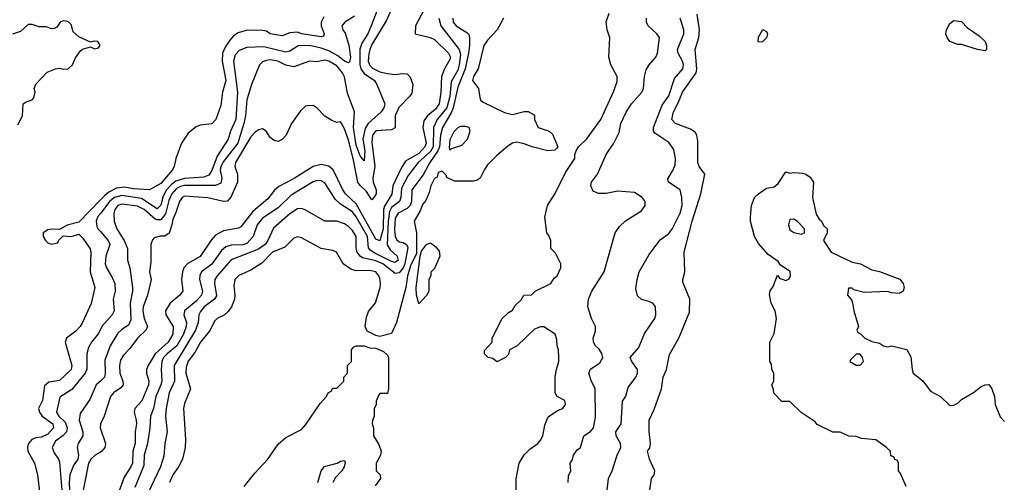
# Model space of a CAD drawing. Header units: inches. Extents: x 2668334 to 2765628, y 828034 to 955234.
# Tile 72 of 218: x 2689587 to 2694628, y 877551 to 879922. Entities that reach past the tile are written whole.
import ezdxf

# ---------------------------------------------------------------- set-up
doc = ezdxf.new("R2010")
doc.units = ezdxf.units.IN
doc.header["$MEASUREMENT"] = 0
doc.layers.add('C6887', color=7, linetype='Continuous')
doc.layers.add('C6897', color=7, linetype='Continuous')

msp = doc.modelspace()

# ---------------------------------------------------------------- linework, layer by layer
at = {"layer": 'C6887', "color": 4}
for points, elevation in [([(2689576.9, 879383.1), (2689601.6, 879430), (2689605.2, 879490), (2689619.5, 879500.5), (2689650, 879510.7), (2689658.6, 879521.4), (2689665.1, 879550), (2689660.9, 879570), (2689669.3, 879590.7), (2689727.6, 879652.4), (2689770, 879670.6), (2689790, 879673.4), (2689810, 879667.7), (2689835.3, 879670), (2689857.2, 879690), (2689873.2, 879726.8), (2689898, 879762), (2689909.1, 879770.9), (2689950, 879782), (2689970, 879772), (2689990, 879778), (2689999, 879790), (2689986, 879810), (2689967.3, 879812.7), (2689950, 879806), (2689890, 879834), (2689860.2, 879860.2), (2689850, 879898), (2689838, 879910), (2689826, 879914), (2689810, 879915.3), (2689794, 879910), (2689776.9, 879883.1), (2689763.6, 879876.4), (2689750, 879875.3), (2689724.7, 879884.7), (2689685.6, 879885.6), (2689650, 879898), (2689630, 879898), (2689590, 879862), (2689550, 879848)], 4), ([(2690000, 878998.4), (2689890, 878884), (2689830, 878868.7), (2689790, 878846), (2689748.9, 878848.9), (2689730, 878845.2), (2689706.8, 878830), (2689706.8, 878810), (2689718, 878790), (2689730, 878778), (2689750, 878772), (2689782, 878778), (2689786, 878790), (2689810, 878814), (2689850, 878811.3), (2689890, 878822), (2689910, 878802), (2689947.3, 878747.3), (2689950.5, 878730.5), (2689948, 878630), (2689970.7, 878550), (2689953, 878467), (2689908, 878370), (2689896.3, 878350), (2689873.8, 878326.2), (2689826, 878290), (2689818.8, 878270), (2689853.7, 878150), (2689850.4, 878130), (2689790, 878072), (2689736.3, 878063.7), (2689714, 878046), (2689702.8, 877970), (2689683, 877930), (2689688.2, 877910), (2689702, 877890), (2689755.8, 877850), (2689759.5, 877830), (2689730, 877797.7), (2689697.5, 877782.5), (2689670, 877779.8), (2689649.3, 877770.7), (2689631.6, 877750), (2689626.5, 877733.5), (2689627.7, 877710), (2689662.6, 877650), (2689678, 877590), (2689690.6, 877490.6)], 4), ([(2690000, 878928.7), (2689987.4, 878912.6), (2689978.7, 878890), (2689982.5, 878862.5), (2689989.1, 878849.1), (2690000, 878836.5)], 8), ([(2690000, 878334.7), (2689988.4, 878311.6), (2689954, 878270), (2689938.5, 878241.5), (2689930.6, 878209.4), (2689930.5, 878130.5), (2689921.3, 878110), (2689854.1, 878025.9), (2689792.3, 877987.7), (2689774.4, 877910), (2689786.4, 877890), (2689819.4, 877859.4), (2689830.3, 877829.7), (2689825.5, 877810), (2689808.9, 877791.1), (2689770, 877762.7), (2689753.4, 877730), (2689762.4, 877702.4), (2689786, 877670), (2689790, 877654), (2689803.2, 877510)], 8), ([(2690000, 878070.2), (2689979.1, 878050), (2689945.1, 877974.9), (2689896.8, 877903.2), (2689890.5, 877870), (2689910.4, 877810), (2689910.5, 877790), (2689885.5, 877750), (2689880.5, 877730), (2689888.2, 877690), (2689883.8, 877670), (2689862, 877638), (2689843.6, 877590), (2689840.2, 877550), (2689844.2, 877470), (2689839.3, 877430), (2689850, 877374.9), (2689890, 877314), (2689917.9, 877257.9), (2689982.2, 877182.2), (2690000, 877165.7)], 12), ([(2690000, 877846), (2689998, 877830), (2690000, 877824.3)], 16), ([(2690000, 877705.7), (2689973, 877690), (2689950.4, 877670), (2689939.5, 877650), (2689900.5, 877450), (2689888.5, 877410), (2689915.9, 877355.9), (2689937.3, 877290), (2689996.5, 877210), (2690000, 877206.6)], 16)]:
    msp.add_lwpolyline(points, dxfattribs=dict(at, elevation=elevation))
at = {"layer": 'C6897', "color": 4}
for points, elevation in [([(2691501.7, 880000), (2691463.7, 879916.3), (2691390, 879794.5), (2691380.3, 879770), (2691373.7, 879746.3), (2691371.5, 879710), (2691377.4, 879690), (2691392.8, 879672.8), (2691430, 879655), (2691470, 879645.5), (2691510, 879641.5), (2691546.6, 879646.6), (2691570, 879644.9), (2691586.7, 879626.7), (2691600.5, 879590), (2691594.2, 879545.8), (2691584.9, 879530), (2691528.2, 879471.8), (2691508.8, 879430), (2691510, 879368), (2691490, 879357.2), (2691410, 879352), (2691393.4, 879330), (2691390, 879294), (2691406, 879170), (2691395.6, 879110), (2691396.9, 879090), (2691411.2, 879050), (2691411.2, 879030), (2691399.3, 879010), (2691390, 878999.5), (2691362, 879042), (2691330, 879071.6), (2691318.5, 879090), (2691294.6, 879210), (2691270, 879305.2), (2691250, 879362), (2691233.6, 879393.6), (2691230, 879398), (2691210, 879395.3), (2691184.7, 879404.7), (2691150, 879428), (2691108, 879470), (2691090, 879482), (2691059.6, 879480.4), (2691050, 879478), (2691024.5, 879455.5), (2690978, 879390), (2690952, 879330), (2690930, 879308), (2690910, 879298), (2690890, 879302), (2690870, 879318), (2690848, 879350), (2690830, 879362), (2690810, 879358), (2690790, 879344), (2690770, 879321.2), (2690692.4, 879190), (2690688.4, 879170), (2690702, 879130), (2690702, 879090), (2690667.6, 879012.4), (2690650, 878992), (2690630, 878989.7), (2690550, 879008.2), (2690430, 879017), (2690418.8, 879010), (2690405.5, 878990), (2690387, 878933), (2690370, 878898), (2690366.4, 878870), (2690352.4, 878827.6), (2690330, 878813.2), (2690307.5, 878812.5), (2690276, 878804), (2690267.1, 878792.9), (2690258.8, 878770), (2690258.5, 878678.5), (2690250.6, 878630), (2690260.5, 878590), (2690241.3, 878510), (2690219.5, 878450), (2690217.4, 878430), (2690224.2, 878390), (2690240.4, 878350), (2690238.3, 878341.7), (2690233.4, 878330), (2690190.4, 878290), (2690150, 878236), (2690117.7, 878202.3), (2690102.9, 878177.1), (2690097.6, 878150), (2690099.5, 878110), (2690114.4, 878070), (2690117.1, 878050), (2690105.3, 878034.7), (2690067.7, 878010), (2690052.4, 877990), (2690019.3, 877890), (2690000.5, 877850), (2690000, 877846)], 16), ([(2691671.9, 880000), (2691614, 879890), (2691612, 879850), (2691689.3, 879830.7), (2691710, 879820.5), (2691782.4, 879750), (2691791.8, 879730), (2691790, 879718), (2691761.6, 879670), (2691747.4, 879630), (2691743.6, 879550), (2691733.8, 879490), (2691716.1, 879463.9), (2691674.4, 879430), (2691656.9, 879403.1), (2691651.7, 879370), (2691668, 879290), (2691662, 879270), (2691630, 879236.1), (2691562.6, 879197.4), (2691539.3, 879160.7), (2691498, 879070), (2691492.8, 879027.2), (2691454.1, 878965.9), (2691450.1, 878949.9), (2691447.6, 878850), (2691430, 878789.2), (2691410, 878798), (2691310, 878977.4), (2691254.7, 879030), (2691240.5, 879050), (2691192.3, 879152.3), (2691170, 879172), (2691130, 879179.6), (2691090, 879169.6), (2690992.4, 879107.6), (2690913.1, 879066.9), (2690892, 879048), (2690856.7, 879003.3), (2690780.4, 878939.6), (2690718.9, 878861.1), (2690706.7, 878853.3), (2690630, 878840.7), (2690590, 878817), (2690567.7, 878792.3), (2690511.4, 878708.6), (2690448.1, 878671.9), (2690428, 878650), (2690420.5, 878630), (2690415.5, 878590), (2690422.8, 878530), (2690406.8, 878510), (2690357.1, 878470), (2690334, 878430), (2690334.4, 878410), (2690372.2, 878350), (2690370.3, 878310), (2690346.4, 878270), (2690279.6, 878210), (2690244.2, 878150), (2690236.5, 878130), (2690235.3, 878110), (2690248.5, 878070), (2690246.7, 878050), (2690211.4, 877968.6), (2690176.3, 877930), (2690173, 877910), (2690183.8, 877870), (2690184.4, 877850), (2690177.6, 877810), (2690177.6, 877750), (2690165.7, 877710), (2690163.7, 877650), (2690155.8, 877630), (2690121.8, 877578.2), (2690090, 877489)], 24), ([(2691414.7, 879965.3), (2691386.4, 879890), (2691368.5, 879850), (2691338.5, 879801.5), (2691329, 879771), (2691329.2, 879690), (2691333.1, 879670), (2691350, 879646), (2691402.8, 879610), (2691416, 879590), (2691456.3, 879490), (2691450.6, 879470), (2691438, 879450), (2691370.3, 879390), (2691355.6, 879364.4), (2691344.2, 879310), (2691354.7, 879250), (2691350, 879198), (2691330, 879224), (2691310, 879279), (2691296.1, 879370), (2691300.3, 879450), (2691265.5, 879545.5), (2691250, 879629), (2691239.7, 879650), (2691210, 879685.1), (2691170, 879709.6), (2691150, 879714), (2691106.3, 879706.3), (2691070, 879709.3), (2690990, 879680.9), (2690950, 879689.3), (2690908.7, 879710), (2690870, 879715.8), (2690850, 879713.3), (2690830, 879706), (2690814, 879690), (2690774, 879590), (2690749, 879511), (2690743.6, 879430), (2690734.9, 879390), (2690704, 879290), (2690630, 879195.1), (2690617.4, 879170), (2690613.7, 879150), (2690622.4, 879110), (2690616.5, 879083.5), (2690588.6, 879071.4), (2690430, 879071.6), (2690410, 879067.7), (2690390, 879057.2), (2690365.2, 879030), (2690350, 878995.1), (2690332.8, 878927.2), (2690310, 878896.4), (2690290, 878896), (2690280.5, 878900.5), (2690224.5, 878950), (2690190, 878966.3), (2690110, 878976.9), (2690090, 878969.4), (2690073, 878950), (2690068.1, 878928.1), (2690070.7, 878890), (2690084.9, 878850), (2690122, 878790), (2690139.1, 878750), (2690139.1, 878690), (2690150.4, 878650.4), (2690164.9, 878550), (2690164.9, 878530), (2690152.4, 878470), (2690155.8, 878384.2), (2690144.4, 878355.6), (2690110, 878334.5), (2690090, 878316), (2690050.3, 878249.7), (2690022.6, 878177.4), (2690024.4, 878110), (2690020.5, 878090), (2690000, 878070.2)], 12), ([(2692129, 877350), (2692128.4, 877568.4), (2692144, 877650), (2692170, 877691.3), (2692198.6, 877721.4), (2692239, 877750), (2692253.8, 877766.2), (2692266, 877790), (2692275.5, 877844.5), (2692293.2, 877886.8), (2692340.9, 877919.1), (2692368, 877930), (2692382, 877950), (2692378, 877970), (2692338, 877990), (2692329.3, 878009.3), (2692329, 878090), (2692335.3, 878130), (2692348, 878170), (2692348, 878190), (2692346, 878230), (2692338, 878250), (2692336.4, 878283.6), (2692328, 878310), (2692270, 878348), (2692252.7, 878347.3), (2692223.6, 878336.4), (2692134, 878250), (2692094, 878230), (2692090, 878206), (2692074, 878190), (2692030, 878168), (2692010, 878186), (2691986, 878190), (2691966, 878210), (2691967.3, 878227.3), (2692006, 878270), (2692006, 878290), (2692058, 878390), (2692090, 878422), (2692110, 878434), (2692123.1, 878456.9), (2692154.6, 878485.4), (2692168, 878510), (2692207.3, 878512.7), (2692226, 878530), (2692306, 878570), (2692323.1, 878596.9), (2692338, 878610), (2692358, 878650), (2692358, 878670), (2692330, 878726), (2692306, 878750), (2692306, 878790), (2692296.4, 878816.4), (2692286, 878830), (2692275.3, 878910), (2692289, 878970), (2692329.4, 879030.6), (2692382, 879138), (2692429.2, 879210), (2692429, 879231), (2692435.3, 879250), (2692448.7, 879270), (2692490, 879310.8), (2692562.9, 879410), (2692627.9, 879552.1), (2692645.6, 879605.6), (2692646, 879630), (2692614, 879690), (2692604, 879730), (2692608.9, 879828.9), (2692595.3, 879870), (2692589.1, 879910.9), (2692604.7, 879955.3)], 36), ([(2692814, 877510), (2692822, 877570), (2692835.3, 877590), (2692839, 877610), (2692812.3, 877670), (2692802, 877710), (2692812.9, 877727.1), (2692817.2, 877750), (2692809.3, 877810.7), (2692809.2, 877870), (2692835.5, 877924.5), (2692873.2, 878030), (2692882, 878090), (2692899, 878130), (2692913.6, 878206.4), (2692961.2, 878290), (2693016.5, 878423.5), (2693019, 878490), (2692983.1, 878576.9), (2692982, 878590), (2692993.2, 878630), (2692989.2, 878730), (2693029.6, 878890), (2693074, 879030), (2693095.3, 879130), (2693065.2, 879170), (2693059.3, 879190), (2693058.6, 879298.6), (2693054, 879330), (2693046, 879346), (2693021.5, 879361.5), (2692944, 879390), (2692926, 879410), (2692935.1, 879450), (2692960.9, 879499.1), (2692980.5, 879550), (2693051.1, 879650), (2693054.5, 879670), (2693044.7, 879770), (2693064.2, 879830), (2693067.8, 879870), (2693055.1, 879950)], 24), ([(2691300.6, 879939.4), (2691251.3, 879910), (2691236, 879890), (2691241, 879870), (2691252.8, 879852.8), (2691271.4, 879791.4), (2691281.1, 879730), (2691274.7, 879705.3), (2691270, 879700.9), (2691250, 879709.7), (2691216.2, 879736.2), (2691170, 879761.8), (2691130, 879776.4), (2691070, 879789.8), (2691012.7, 879787.3), (2690970, 879760.5), (2690950, 879756.3), (2690837.1, 879782.9), (2690750, 879778.7), (2690710, 879763.6), (2690690, 879742.7), (2690681.7, 879710), (2690702.4, 879550), (2690693.8, 879410), (2690666.4, 879350), (2690654, 879310), (2690598.3, 879221.7), (2690570, 879149.4), (2690555.2, 879124.8), (2690530, 879115.3), (2690430, 879108.9), (2690386.3, 879093.7), (2690363.3, 879076.7), (2690339.2, 879050), (2690322.1, 879017.9), (2690309.1, 878970.9), (2690290, 878953.3), (2690210, 879005.8), (2690110, 879021.2), (2690072.7, 879010), (2690048.9, 878991.1), (2690000, 878928.7)], 8), ([(2691143.4, 879936.6), (2691130.5, 879909.5), (2691130.5, 879890), (2691146, 879850), (2691142, 879838), (2691130, 879834), (2691030, 879849.6), (2691010, 879857.2), (2690970, 879854), (2690930, 879839), (2690870, 879849.6), (2690850, 879862.7), (2690830, 879867), (2690751.1, 879868.9), (2690705.2, 879854.8), (2690681.6, 879838.4), (2690662.4, 879817.6), (2690638.4, 879781.6), (2690624.9, 879750), (2690623, 879710), (2690642, 879610), (2690624.9, 879550), (2690617.3, 879482.7), (2690591, 879410), (2690570, 879388.7), (2690510, 879380.9), (2690490, 879372.7), (2690450, 879341.2), (2690414.8, 879290), (2690386.8, 879210), (2690378, 879170), (2690366.8, 879150), (2690310, 879082), (2690250.6, 879049.4), (2690170, 879054.7), (2690124, 879064), (2690081.8, 879058.2), (2690042.7, 879037.3), (2690020.4, 879019.6), (2690000, 878998.4)], 4), ([(2691732.4, 879930), (2691743.8, 879890), (2691837, 879770), (2691843, 879743), (2691837.6, 879690), (2691830, 879663.7), (2691796.4, 879603.6), (2691790, 879529), (2691773.7, 879470), (2691724.6, 879410), (2691704.9, 879370), (2691704.5, 879270), (2691690, 879246.2), (2691627, 879190), (2691576, 879124), (2691541.3, 879058.7), (2691539, 879010), (2691532, 878990), (2691490, 878958.9), (2691480.8, 878939.2), (2691473.9, 878890), (2691468.7, 878768.7), (2691483.1, 878743.1), (2691520.3, 878710), (2691524.4, 878690), (2691510, 878676.9), (2691490, 878683.1), (2691404.7, 878724.7), (2691381.3, 878741.3), (2691372.3, 878752.3), (2691367.6, 878810), (2691310, 878911.5), (2691290, 878938), (2691230, 878976.9), (2691202, 879002), (2691150, 879086), (2691130, 879096.2), (2691110, 879098.4), (2691090, 879091.6), (2690976.7, 879023.3), (2690910, 878957.6), (2690830, 878905.1), (2690803.1, 878870), (2690781.6, 878810), (2690750, 878775.6), (2690730, 878767.3), (2690670, 878766), (2690642.3, 878757.7), (2690620.2, 878739.8), (2690570, 878669.5), (2690518, 878630), (2690508.9, 878611.1), (2690507, 878590), (2690522.4, 878530), (2690517.6, 878510), (2690490, 878478.9), (2690430.6, 878430), (2690427.3, 878410), (2690440.3, 878370), (2690439.6, 878350), (2690426.3, 878310), (2690391.6, 878250), (2690341.3, 878210), (2690323.7, 878190), (2690314, 878170), (2690310.3, 878130), (2690314.6, 878070), (2690310.2, 878049.8), (2690283.1, 877990), (2690271.7, 877930), (2690256.5, 877890), (2690253.1, 877830), (2690240.3, 877750), (2690223.7, 877690), (2690222.9, 877637.1), (2690175.6, 877524.4)], 28), ([(2691805.3, 879930), (2691806.7, 879910), (2691822, 879890), (2691876.7, 879856.7), (2691886.2, 879846.2), (2691890.4, 879830.4), (2691890.3, 879790.3), (2691885.4, 879750), (2691867, 879670), (2691830, 879576), (2691805.7, 879470), (2691795.4, 879444.6), (2691751.3, 879370), (2691742, 879330), (2691735.8, 879270), (2691728.6, 879250), (2691687.6, 879190), (2691652.6, 879127.4), (2691594.4, 879050), (2691592.9, 878990), (2691585.7, 878970), (2691570, 878954.3), (2691524.9, 878930), (2691510, 878905.2), (2691506.5, 878846.5), (2691510, 878812), (2691516.1, 878796.1), (2691530, 878783.8), (2691550, 878780.4), (2691567.3, 878770), (2691573.7, 878753.7), (2691558.4, 878670), (2691550, 878649.7), (2691530, 878625.1), (2691510, 878622), (2691445.6, 878670), (2691410, 878685.8), (2691342.2, 878702.2), (2691329.6, 878710), (2691314.7, 878730), (2691309.6, 878750.4), (2691309.3, 878810), (2691290, 878841.2), (2691270, 878862.7), (2691250, 878876), (2691210, 878889.3), (2691150, 878889.2), (2691047.7, 878947.7), (2691030, 878954.5), (2691010, 878952), (2690970, 878927.3), (2690887.1, 878852.9), (2690858, 878790), (2690843, 878770), (2690810, 878746.6), (2690669, 878691), (2690597.6, 878610), (2690586.7, 878590), (2690584.9, 878570), (2690594, 878506), (2690584.9, 878490), (2690530.5, 878450), (2690512.7, 878427.3), (2690503.7, 878410), (2690501.1, 878370), (2690487.4, 878330), (2690377.6, 878150), (2690379.3, 878070), (2690352.4, 878010), (2690337.1, 877930), (2690333.4, 877890), (2690342, 877810), (2690330.5, 877749.5), (2690324.5, 877684.5), (2690308.2, 877630), (2690240.4, 877490)], 32), ([(2692064.7, 879930), (2692031, 879870), (2691982.8, 879817.2), (2691964, 879790), (2691934, 879670), (2691911, 879630), (2691906, 879610), (2691936.3, 879570), (2691942.5, 879522.5), (2691948, 879508), (2691959.8, 879499.8), (2692070, 879446), (2692110, 879436), (2692170, 879451), (2692190, 879451.3), (2692216.9, 879436.9), (2692222, 879430), (2692222, 879410), (2692242, 879370), (2692298, 879350), (2692315.6, 879335.6), (2692342, 879270), (2692336.9, 879263.1), (2692326.4, 879253.6), (2692290.5, 879249.5), (2692210.4, 879269.6), (2692170, 879285.7), (2692130, 879293.6), (2692110, 879289.6), (2692085.5, 879274.5), (2692030, 879226), (2691982.3, 879177.7), (2691965.9, 879154.2), (2691944.9, 879110), (2691930, 879099.6), (2691910, 879094.7), (2691813.6, 879093.6), (2691773.6, 879113.6), (2691770, 879126), (2691750, 879146), (2691730, 879138), (2691724.7, 879115.3), (2691710, 879108), (2691691.3, 879070), (2691683.5, 879036.5), (2691665.5, 878994.5), (2691650, 878974), (2691638, 878942), (2691606, 878890), (2691619.3, 878830), (2691618.5, 878721.5), (2691590, 878665.2), (2691572.4, 878610), (2691563.6, 878550), (2691515.8, 878370), (2691490, 878314), (2691430, 878299), (2691410, 878304), (2691366, 878326), (2691355.3, 878350), (2691363.1, 878396.9), (2691373.6, 878426.4), (2691409.4, 878470.6), (2691432.3, 878550), (2691434.5, 878570), (2691430, 878598), (2691426, 878610), (2691410, 878629.2), (2691377.2, 878637.2), (2691310, 878635.1), (2691283.1, 878643.1), (2691242.7, 878670), (2691208.7, 878730), (2691190, 878739.3), (2691130, 878749.6), (2691030, 878804), (2691010, 878809), (2690990, 878802), (2690943.8, 878756.2), (2690882, 878730), (2690825.8, 878674.2), (2690770, 878638), (2690708.9, 878611.1), (2690688.7, 878591.3), (2690682.4, 878557.6), (2690688.2, 878510), (2690686.4, 878490), (2690670.4, 878450), (2690654, 878426), (2690633.1, 878406.9), (2690598, 878390), (2690583.8, 878376.2), (2690562, 878330), (2690513, 878270), (2690483, 878217), (2690450, 878172.3), (2690438.6, 878141.5), (2690437.4, 878110), (2690462, 878030), (2690430, 877955.3), (2690426, 877930), (2690436.3, 877770), (2690434, 877730), (2690420.7, 877670), (2690400.7, 877630), (2690370, 877588.7), (2690354, 877550)], 36), ([(2692395.3, 877550), (2692396.4, 877583.6), (2692408, 877610), (2692406, 877650), (2692415.3, 877664.7), (2692422, 877690), (2692442, 877718), (2692458, 877730), (2692475.3, 877790), (2692510, 877811), (2692525.2, 877830), (2692535.5, 877884.5), (2692533.2, 878030), (2692512.3, 878072.3), (2692501.2, 878110), (2692509.5, 878130.5), (2692556.5, 878163.5), (2692573.2, 878190), (2692568, 878212), (2692554.2, 878234.2), (2692535.3, 878250), (2692525.2, 878270), (2692524, 878290), (2692534.6, 878325.4), (2692535.3, 878350), (2692515.3, 878390), (2692495.3, 878450), (2692499, 878490), (2692517.2, 878530), (2692579, 878630), (2692635.3, 878830), (2692658, 878862), (2692689.4, 878890.6), (2692770, 878942), (2692788.7, 878970), (2692788.7, 878990), (2692774, 879010), (2692735.6, 879035.6), (2692650, 879043.6), (2692590, 879031.6), (2692550, 879031.6), (2692523.8, 879043.8), (2692511.8, 879070), (2692514.5, 879090), (2692546, 879130), (2692589.5, 879230.5), (2692628.7, 879290), (2692656.5, 879343.5), (2692665.2, 879390), (2692692.5, 879447.5), (2692719, 879490), (2692772.7, 879550), (2692780.9, 879570), (2692786, 879630), (2692794.8, 879665.2), (2692809.5, 879690.5), (2692844, 879730), (2692852.3, 879750), (2692862, 879830), (2692848.7, 879850), (2692805.2, 879890), (2692796, 879910), (2692796, 879930)], 32), ([(2692595.3, 877510), (2692601.2, 877570), (2692621.2, 877610), (2692646, 877690), (2692665.2, 877730), (2692662.7, 877750), (2692640.9, 877790), (2692639.3, 877810), (2692666.6, 877850), (2692672.9, 877967.1), (2692690, 877992), (2692702.5, 878037.5), (2692741.2, 878090), (2692749.4, 878110), (2692749.5, 878130), (2692721.2, 878170), (2692713.2, 878190), (2692757.5, 878242.5), (2692785.6, 878314.4), (2692839, 878390), (2692844, 878410), (2692842, 878450), (2692830, 878468), (2692810, 878478), (2692770, 878488), (2692750, 878506), (2692742, 878542), (2692748.7, 878590), (2692759, 878630), (2692810, 878718), (2692866.8, 878793.2), (2692910, 878826.8), (2692930, 878851), (2692969.5, 878930), (2692978.4, 878970), (2692978, 879010), (2692969.4, 879049.4), (2692909, 879090), (2692905.6, 879105.6), (2692931.3, 879148.7), (2692942.5, 879177.5), (2692944.5, 879210), (2692935.9, 879255.9), (2692910, 879293.2), (2692839.6, 879339.6), (2692832.3, 879350), (2692832, 879370), (2692876.9, 879483.1), (2692910, 879531.3), (2692939.6, 879620.4), (2692982.7, 879670), (2692986, 879690), (2692980.9, 879710), (2692958, 879750), (2692955.1, 879770), (2692987, 879850), (2692987.3, 879870), (2692969.5, 879930)], 28), ([(2694126, 877530), (2694096.4, 877596.4), (2694086, 877610), (2694086, 877650), (2694082, 877662), (2694067.3, 877667.3), (2694062, 877682), (2694047.3, 877687.3), (2694046, 877710), (2694026, 877730), (2693970, 877768), (2693896.4, 877776.4), (2693870, 877786), (2693832.7, 877787.3), (2693787.3, 877807.3), (2693750, 877808), (2693670, 877848), (2693660.4, 877860.4), (2693588.9, 877908.9), (2693530, 877966), (2693490, 877966), (2693448.4, 878008.4), (2693447.3, 878027.3), (2693438, 878050), (2693448, 878070), (2693448, 878110), (2693438, 878130), (2693436.4, 878156.4), (2693428, 878170), (2693428, 878270), (2693450, 878314), (2693462.7, 878390), (2693455.1, 878430), (2693435.1, 878470), (2693426.3, 878513.7), (2693430, 878532), (2693444.7, 878555.3), (2693467.3, 878612.7), (2693478, 878598), (2693510, 878584.9), (2693526.6, 878593.4), (2693534, 878610), (2693531.1, 878631.1), (2693483.2, 878663.2), (2693470, 878682), (2693418.6, 878718.6), (2693370, 878775.3), (2693349, 878810), (2693329.3, 878889.3), (2693329.2, 878910), (2693333.2, 878970), (2693349.4, 879010), (2693369.7, 879030.3), (2693410, 879058.8), (2693450, 879065.5), (2693470, 879081.6), (2693510, 879143), (2693530, 879134.9), (2693550, 879138), (2693595.2, 879135.2), (2693612, 879130), (2693634.4, 879114.4), (2693652, 879090), (2693646.8, 879010), (2693664.7, 878924.7), (2693679.6, 878899.6), (2693690.9, 878890.9), (2693704.7, 878864.7), (2693722, 878850), (2693722, 878830), (2693702, 878790), (2693742, 878730), (2693850, 878678.8), (2693892, 878670), (2693950, 878640.7), (2693990, 878630.7), (2694093, 878593), (2694111.3, 878570), (2694116, 878550), (2694111, 878530), (2694090, 878519), (2694050, 878522.7), (2694030, 878529.2), (2693910, 878524), (2693858, 878538), (2693850, 878546), (2693830, 878546), (2693824.7, 878510), (2693845.4, 878485.4), (2693851.1, 878471.1), (2693858, 878430), (2693882, 878350), (2693874, 878330), (2693878, 878318), (2693890, 878314), (2693914, 878290), (2693950, 878272), (2693990, 878264.7), (2694010, 878251.3), (2694030, 878246), (2694050.9, 878250.9), (2694130, 878232), (2694150, 878194), (2694156, 878130), (2694162, 878110), (2694210.5, 878070.5), (2694250, 878018), (2694302, 877990), (2694350, 877944.7), (2694370, 877946), (2694390, 877956), (2694410, 877976), (2694470, 878010.8), (2694510, 878042.8), (2694530, 878051.3), (2694550, 878052), (2694564.7, 878030), (2694578, 877990), (2694582, 877950), (2694606.4, 877886.4), (2694630, 877862)], 16), ([(2690000, 878836.5), (2690040.5, 878790), (2690047.7, 878770), (2690028.5, 878710), (2690024.9, 878670), (2690030.4, 878650), (2690060.7, 878600.7), (2690073, 878570), (2690074.9, 878530), (2690065.5, 878490), (2690070.5, 878430), (2690060.7, 878410), (2690007.7, 878350), (2690000, 878334.7)], 8), ([(2690736.2, 877530), (2690790, 877598), (2690857, 877670), (2690910, 877746.8), (2690950, 877781), (2691030, 877822), (2691052.5, 877847.5), (2691124.7, 877955.3), (2691158, 877990), (2691166, 878010), (2691182, 878018), (2691190, 878034), (2691210, 878034), (2691246, 878070), (2691246, 878090), (2691266, 878110), (2691266, 878150), (2691286, 878170), (2691286, 878230), (2691296.4, 878243.6), (2691310, 878251.3), (2691350, 878251.3), (2691379.6, 878239.6), (2691410, 878238), (2691450, 878222), (2691470, 878202), (2691474.8, 878190), (2691474.8, 878030), (2691470, 878006), (2691430, 878006), (2691423.6, 877996.4), (2691412.7, 877967.3), (2691411.6, 877948.4), (2691402, 877930), (2691402, 877890), (2691392.7, 877867.3), (2691392, 877850), (2691398, 877830), (2691398, 877790), (2691425.4, 877745.4), (2691438, 877710), (2691434, 877690), (2691412, 877650), (2691412, 877610), (2691432, 877590), (2691434, 877570), (2691406.8, 877533.2)], 36), ([(2690000, 877824.3), (2690026, 877750), (2690023, 877730), (2690007.3, 877710), (2690000, 877705.7)], 16), ([(2691114, 877550), (2691129.6, 877610), (2691147.3, 877632.7), (2691211.5, 877648.5), (2691230, 877659.1), (2691250, 877662), (2691253, 877653), (2691248, 877630), (2691235.8, 877610), (2691203.7, 877576.3), (2691190.3, 877550)], 32)]:
    msp.add_lwpolyline(points, dxfattribs=dict(at, elevation=elevation))
for points, elevation in [([(2694530, 879762), (2694491.1, 879768.9), (2694410, 879795.3), (2694390, 879795.3), (2694349.4, 879809.4), (2694335.3, 879830), (2694329, 879850), (2694333.2, 879870), (2694350, 879902), (2694370, 879918), (2694410, 879912), (2694439.8, 879879.8), (2694499.8, 879839.8), (2694530.6, 879810.6), (2694538, 879790), (2694538, 879770)], 16), ([(2693370, 879806), (2693368.7, 879810), (2693370, 879832), (2693391.3, 879871.3), (2693410, 879862), (2693416, 879850), (2693410.6, 879829.4), (2693390, 879808.7)], 16), ([(2691870, 879375.3), (2691845.4, 879374.6), (2691831.1, 879368.9), (2691810, 879348), (2691790, 879306), (2691786.4, 879266.4), (2691790, 879254), (2691798, 879262), (2691810, 879264.7), (2691850, 879278.8), (2691879.3, 879310), (2691894, 879350), (2691888.7, 879368.7)], 36), ([(2693550, 878899), (2693530, 878898), (2693522.8, 878870), (2693530, 878844.7), (2693550, 878831.3), (2693590, 878822), (2693606, 878830), (2693606, 878850), (2693568, 878890)], 16), ([(2691630, 878466), (2691619, 878510), (2691617.2, 878550), (2691637.2, 878710), (2691644.5, 878735.5), (2691669.4, 878770.6), (2691690, 878778), (2691718, 878758), (2691735.3, 878735.3), (2691738, 878710), (2691710, 878646), (2691692.7, 878627.3), (2691692, 878610), (2691682, 878590), (2691682, 878530), (2691670, 878508)], 36), ([(2693890, 878208), (2693870, 878208), (2693841, 878179), (2693838, 878170), (2693870, 878151.3), (2693890, 878152), (2693908, 878170), (2693902, 878190)], 16)]:
    msp.add_lwpolyline(points, close=True, dxfattribs=dict(at, elevation=elevation))

doc.saveas('drawing.dxf')
